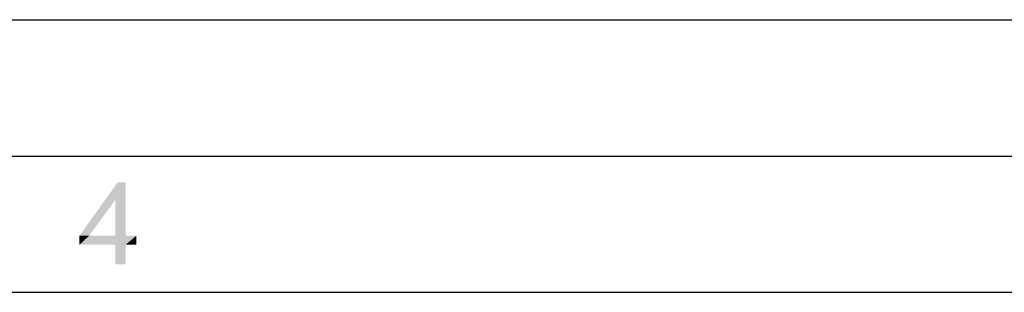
# Paper-space layout '61767N-2-A-2_1_1' of a CAD drawing. Header units: millimetres. Extents: x 0 to 594, y 1 to 420.
# Tile 126 of 222: x 264 to 300, y 410 to 420. Entities that reach past the tile are written whole.
import ezdxf

# ---------------------------------------------------------------- set-up
doc = ezdxf.new("R2010")
doc.units = ezdxf.units.MM
doc.header["$LTSCALE"] = 32.67
doc.layers.add('61767N-2-A-2_DXF_FORMAT', color=7, linetype='CONTINUOUS')

psp = doc.layouts.new('61767N-2-A-2_1_1')

# ---------------------------------------------------------------- linework, layer by layer
at = {"layer": '61767N-2-A-2_DXF_FORMAT', "color": 2, "linetype": 'Continuous'}
for p, q in [((0, 420), (594, 420)), ((20, 415), (589, 415))]:
    psp.add_line(p, q, dxfattribs=at)
at = {"layer": '61767N-2-A-2_DXF_FORMAT', "color": 7, "linetype": 'Continuous'}
psp.add_line((25, 410), (584, 410), dxfattribs=at)
at = {"layer": '61767N-2-A-2_DXF_FORMAT', "color": 2, "linetype": 'Continuous'}
for points in [[(267.3909, 414.0323), (267.0131, 413.3879), (265.702, 412.0768)], [(267.3909, 414.0323), (265.702, 412.0768), (267.102, 414.0323)], [(267.0131, 412.0768), (267.0131, 413.3879), (267.3909, 414.0323)], [(267.0131, 412.0768), (267.3909, 414.0323), (267.3909, 412.0768)], [(265.702, 412.0768), (267.0131, 413.3879), (266.0575, 412.0768)], [(267.3909, 412.0768), (267.7909, 412.0768), (265.702, 411.7434)], [(267.0131, 412.0768), (267.3909, 412.0768), (265.702, 411.7434)], [(266.0575, 412.0768), (267.0131, 412.0768), (265.702, 411.7434)], [(266.0575, 412.0768), (265.702, 411.7434), (265.702, 412.0768)], [(267.0131, 411.7434), (265.702, 411.7434), (267.7909, 412.0768)], [(267.3909, 411.7434), (267.0131, 411.7434), (267.7909, 412.0768)], [(267.3909, 411.7434), (267.7909, 412.0768), (267.7909, 411.7434)], [(267.3909, 411.7434), (267.0131, 411.0323), (267.0131, 411.7434)], [(267.0131, 411.0323), (267.3909, 411.7434), (267.3909, 411.0323)]]:
    psp.add_solid(points, dxfattribs=at)

doc.saveas('drawing.dxf')
